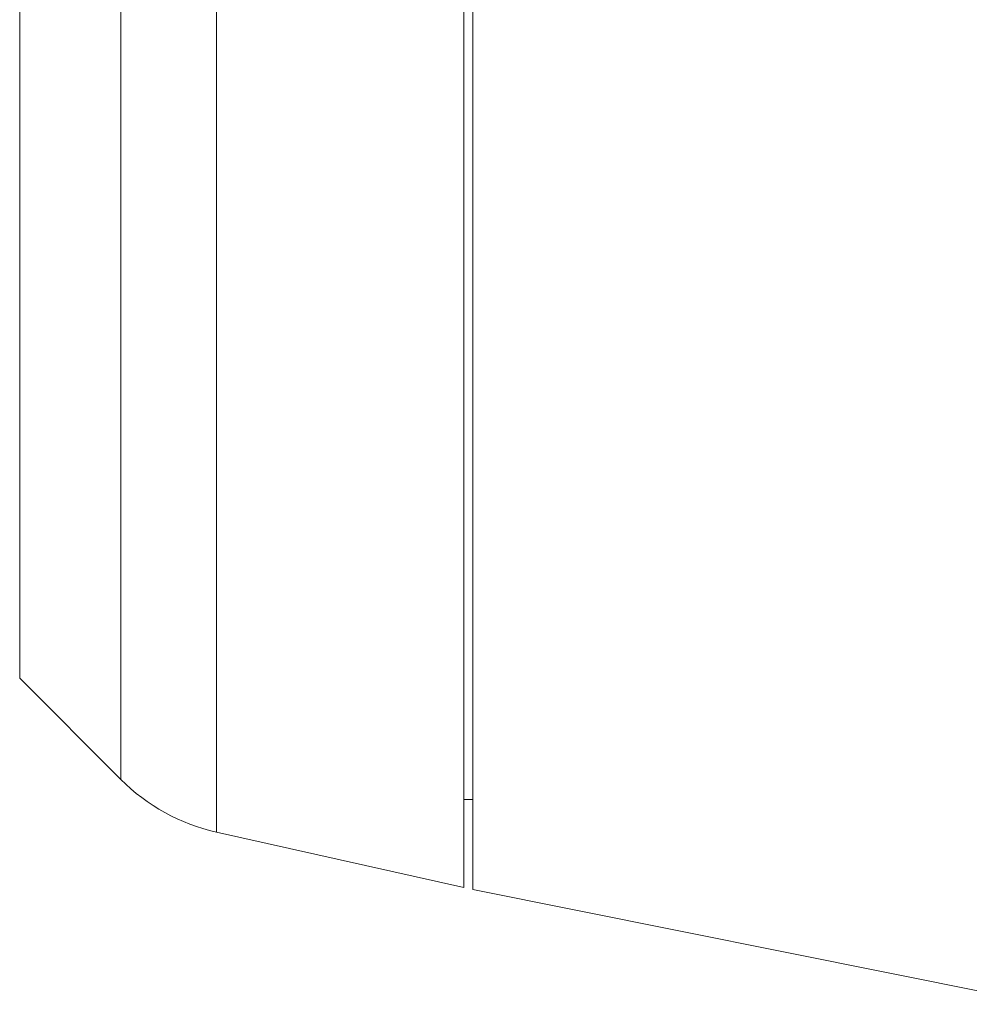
# Model space of a CAD drawing. Header units: millimetres. Extents: x 0 to 8410, y 0 to 5940.
# Tile 87 of 256: x 1607 to 1704, y 3710 to 3810. Entities that reach past the tile are written whole.
import ezdxf

# ---------------------------------------------------------------- set-up
doc = ezdxf.new("R2010")
doc.units = ezdxf.units.MM
doc.header["$LTSCALE"] = 10

msp = doc.modelspace()

# ---------------------------------------------------------------- linework, layer by layer
at = {"color": 7, "linetype": 'Continuous', "lineweight": 0}
for p, q in [((1652.205362, 3893.551532), (1652.205362, 3721.574727)), ((1653.105392, 3721.373859), (1653.105392, 3893.762651)), ((1606.746926, 3742.962542), (1617.096676, 3732.612792)), ((1652.205362, 3730.57479), (1653.105392, 3730.57479)), ((1626.875951, 3727.236572), (1652.205362, 3721.574727)), ((1653.105392, 3721.373859), (1711.630835, 3709.616485))]:
    msp.add_line(p, q, dxfattribs=at)
at = {"color": 8, "linetype": 'Continuous', "lineweight": 0}
for p, q in [((1626.875951, 3887.912932), (1626.875951, 3807.574812)), ((1617.096676, 3807.574812), (1617.096676, 3882.536712)), ((1606.746926, 3872.186962), (1606.746926, 3742.962542)), ((1617.096676, 3732.612792), (1617.096676, 3807.574812)), ((1626.875951, 3807.574812), (1626.875951, 3727.236572))]:
    msp.add_line(p, q, dxfattribs=at)
at = {"color": 7, "linetype": 'Continuous', "lineweight": 0}
msp.add_arc((1631.238833, 3746.754886), 20, 225, 257.4, dxfattribs=at)

doc.saveas('drawing.dxf')
